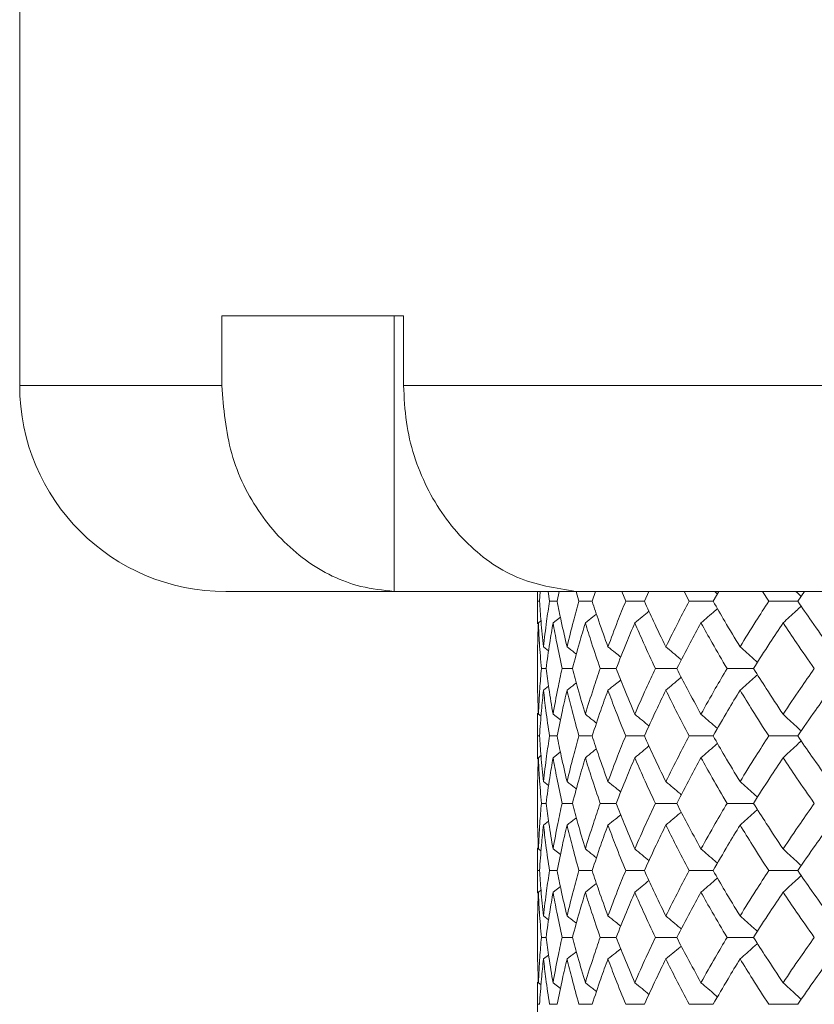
# Model space of a CAD drawing. Header units: inches. Extents: x -3.6 to 22.2, y -7.8 to 16.7.
# Tile 46 of 127: x 3.552 to 4.272, y 1.726 to 2.619. Entities that reach past the tile are written whole.
import ezdxf

# ---------------------------------------------------------------- set-up
doc = ezdxf.new("R2010")
doc.units = ezdxf.units.IN
doc.header["$MEASUREMENT"] = 0

msp = doc.modelspace()

# ---------------------------------------------------------------- linework, layer by layer
at = {"color": 7, "linetype": 'Continuous', "lineweight": 15}
for p, q in [((3.55167, 2.72565), (3.55167, 2.28765)), ((3.89984, 2.35065), (3.73484, 2.35065)), ((3.73484, 2.35065), (3.73484, 2.28765)), ((3.89112, 2.35065), (3.89112, 2.10079)), ((3.89984, 2.35065), (3.89984, 2.28765)), ((3.89984, 2.28765), (5.32417, 2.28765)), ((3.8975, 2.10065), (3.73867, 2.10065)), ((3.89112, 2.10079), (3.8975, 2.10065)), ((3.8975, 2.10065), (4.06234, 2.10065)), ((4.02117, 2.10065), (4.02117, 2.07132)), ((4.02139, 2.09183), (4.02131, 2.10065)), ((4.02311, 2.09183), (4.02379, 2.10065)), ((4.03214, 2.09183), (4.03089, 2.10065)), ((4.03902, 2.09183), (4.04087, 2.10065)), ((4.06234, 2.10065), (4.05612, 2.10079)), ((4.05885, 2.09183), (4.05645, 2.10065)), ((5.32433, 2.10065), (4.06234, 2.10065)), ((4.07083, 2.09183), (4.07381, 2.10065)), ((4.10123, 2.09183), (4.0977, 2.10065)), ((4.11817, 2.09183), (4.12235, 2.10083)), ((4.15882, 2.09183), (4.1542, 2.10065)), ((4.18054, 2.09183), (4.18569, 2.10065)), ((4.23098, 2.09183), (4.22533, 2.10065)), ((4.25724, 2.09183), (4.2634, 2.10065)), ((4.02311, 2.09183), (4.02139, 2.09183)), ((4.03902, 2.09183), (4.03214, 2.09183)), ((4.07083, 2.09183), (4.05885, 2.09183)), ((4.11817, 2.09183), (4.10123, 2.09183)), ((4.18054, 2.09183), (4.15882, 2.09183)), ((4.25724, 2.09183), (4.23098, 2.09183)), ((4.02204, 2.07219), (4.02443, 2.07404)), ((4.03537, 2.07219), (4.042, 2.07736)), ((4.0267, 2.05056), (4.03136, 2.04694)), ((4.02906, 2.03087), (4.02476, 2.03087)), ((4.05296, 2.03087), (4.04352, 2.03087)), ((4.09259, 2.03087), (4.07811, 2.03087)), ((4.14752, 2.03087), (4.12816, 2.03087)), ((4.21715, 2.03087), (4.19313, 2.03087)), ((4.0267, 2.01116), (4.03132, 2.01475)), ((4.02117, 1.99034), (4.02117, 1.94915)), ((4.02139, 1.96975), (4.02119, 1.99034)), ((4.02204, 1.98947), (4.02448, 1.98758)), ((4.03537, 1.98947), (4.04204, 1.98426)), ((4.02311, 1.96975), (4.02139, 1.96975)), ((4.03902, 1.96975), (4.03214, 1.96975)), ((4.07083, 1.96975), (4.05885, 1.96975)), ((4.11817, 1.96975), (4.10123, 1.96975)), ((4.18054, 1.96975), (4.15882, 1.96975)), ((4.25724, 1.96975), (4.23098, 1.96975)), ((4.03537, 1.95002), (4.04201, 1.95521)), ((4.02204, 1.95002), (4.02443, 1.95188)), ((4.0267, 1.92833), (4.03136, 1.92471)), ((4.02906, 1.90862), (4.02476, 1.90862)), ((4.05296, 1.90862), (4.04352, 1.90862)), ((4.09259, 1.90862), (4.07811, 1.90862)), ((4.14752, 1.90862), (4.12816, 1.90862)), ((4.21715, 1.90862), (4.19313, 1.90862)), ((4.0267, 1.88894), (4.03132, 1.89252)), ((4.02117, 1.86817), (4.02117, 1.8272)), ((4.02139, 1.84767), (4.02119, 1.86817)), ((4.02204, 1.8673), (4.02448, 1.86542)), ((4.03537, 1.8673), (4.04204, 1.86211)), ((4.02311, 1.84767), (4.02139, 1.84767)), ((4.03902, 1.84767), (4.03214, 1.84767)), ((4.07083, 1.84767), (4.05885, 1.84767)), ((4.11817, 1.84767), (4.10123, 1.84767)), ((4.18054, 1.84767), (4.15882, 1.84767)), ((4.25724, 1.84767), (4.23098, 1.84767)), ((4.03537, 1.82807), (4.04201, 1.83322)), ((4.02204, 1.82807), (4.02443, 1.82991)), ((4.0267, 1.80655), (4.03136, 1.80297)), ((4.02906, 1.78705), (4.02476, 1.78705)), ((4.05296, 1.78705), (4.04352, 1.78705)), ((4.09259, 1.78705), (4.07811, 1.78705)), ((4.14752, 1.78705), (4.12816, 1.78705)), ((4.21715, 1.78705), (4.19313, 1.78705)), ((4.0267, 1.76754), (4.03132, 1.77109)), ((4.02117, 1.74689), (4.02117, 1.70592)), ((4.02139, 1.72643), (4.02119, 1.74689)), ((4.02204, 1.74602), (4.02448, 1.74414)), ((4.03537, 1.74602), (4.04204, 1.74085)), ((4.02311, 1.72643), (4.02139, 1.72643)), ((4.03902, 1.72643), (4.03214, 1.72643)), ((4.07083, 1.72643), (4.05885, 1.72643)), ((4.11817, 1.72643), (4.10123, 1.72643)), ((4.18054, 1.72643), (4.15882, 1.72643)), ((4.25724, 1.72643), (4.23098, 1.72643))]:
    msp.add_line(p, q, dxfattribs=at)
at = {"color": 8, "linetype": 'Continuous', "lineweight": 15}
msp.add_line((3.55167, 2.28765), (3.73484, 2.28765), dxfattribs=at)
at = {"color": 7, "linetype": 'Continuous', "lineweight": 15}
msp.add_arc((3.73867, 2.28765), 0.187, 180, 270, dxfattribs=at)
for points, knots in [([(3.73484, 2.28765), (3.73662, 2.26668), (3.7402, 2.22476), (3.76806, 2.16886), (3.80909, 2.12654), (3.85286, 2.10496), (3.88105, 2.10189), (3.89112, 2.10079)], [0, 0, 0, 0, 0.219054, 0.438124, 0.65753, 0.877706, 1, 1, 1, 1]), ([(4.05612, 2.10079), (4.03787, 2.10368), (4.00137, 2.10947), (3.95366, 2.14405), (3.91852, 2.19335), (3.90186, 2.24438), (3.90036, 2.27649), (3.89984, 2.28765)], [0, 0, 0, 0, 0.221192, 0.442436, 0.66314, 0.882991, 1, 1, 1, 1]), ([(4.182, 2.10065), (4.18203, 2.10061), (4.18285, 2.0999), (4.18366, 2.09918), (4.18443, 2.09849)], [0, 0, 0, 0, 0.044022, 1, 1, 1, 1]), ([(4.25573, 2.10065), (4.25577, 2.10061), (4.25733, 2.09918), (4.25886, 2.09773), (4.26037, 2.0963)], [0, 0, 0, 0, 0.021857, 1, 1, 1, 1]), ([(4.02119, 2.07132), (4.02118, 2.07211), (4.02111, 2.07895), (4.02126, 2.08578), (4.02139, 2.09183)], [0, 0, 0, 0, 0.1155731, 1, 1, 1, 1]), ([(4.0267, 2.05056), (4.02591, 2.05827), (4.02449, 2.07204), (4.02353, 2.08578), (4.02311, 2.09183)], [0, 0, 0, 0, 0.5603389, 1, 1, 1, 1]), ([(4.0267, 2.05056), (4.02759, 2.05827), (4.02919, 2.07204), (4.03124, 2.08578), (4.03214, 2.09183)], [0, 0, 0, 0, 0.560339, 1, 1, 1, 1]), ([(4.04803, 2.05056), (4.04623, 2.05827), (4.04301, 2.07204), (4.04024, 2.08578), (4.03902, 2.09183)], [0, 0, 0, 0, 0.560339, 1, 1, 1, 1]), ([(4.04803, 2.05056), (4.04993, 2.05827), (4.05332, 2.07204), (4.05716, 2.08578), (4.05885, 2.09183)], [0, 0, 0, 0, 0.5603389, 1, 1, 1, 1]), ([(4.08515, 2.05056), (4.08235, 2.05827), (4.07737, 2.07204), (4.07283, 2.08578), (4.07083, 2.09183)], [0, 0, 0, 0, 0.560339, 1, 1, 1, 1]), ([(4.08515, 2.05056), (4.08803, 2.05827), (4.09318, 2.07204), (4.09877, 2.08578), (4.10123, 2.09183)], [0, 0, 0, 0, 0.560339, 1, 1, 1, 1]), ([(4.13765, 2.05056), (4.1339, 2.05827), (4.1272, 2.07204), (4.12093, 2.08578), (4.11817, 2.09183)], [0, 0, 0, 0, 0.560339, 1, 1, 1, 1]), ([(4.13765, 2.05056), (4.14149, 2.05827), (4.14834, 2.07204), (4.15562, 2.08578), (4.15882, 2.09183)], [0, 0, 0, 0, 0.5603389, 1, 1, 1, 1]), ([(4.20495, 2.05056), (4.20029, 2.05827), (4.19196, 2.07204), (4.18403, 2.08578), (4.18054, 2.09183)], [0, 0, 0, 0, 0.560338, 1, 1, 1, 1]), ([(4.20495, 2.05056), (4.20971, 2.05827), (4.21819, 2.07204), (4.22708, 2.08578), (4.23098, 2.09183)], [0, 0, 0, 0, 0.560339, 1, 1, 1, 1]), ([(4.28633, 2.05056), (4.2808, 2.05827), (4.27092, 2.07204), (4.26142, 2.08578), (4.25724, 2.09183)], [0, 0, 0, 0, 0.56034, 1, 1, 1, 1]), ([(4.06464, 2.07219), (4.06691, 2.07399), (4.07028, 2.07666), (4.07363, 2.07936), (4.07471, 2.08024)], [0, 0, 0, 0, 0.675591, 1, 1, 1, 1]), ([(4.10951, 2.07219), (4.11171, 2.074), (4.116, 2.07751), (4.12026, 2.08106), (4.12233, 2.08279)], [0, 0, 0, 0, 0.513499, 1, 1, 1, 1]), ([(4.16949, 2.07219), (4.1716, 2.074), (4.17581, 2.07761), (4.18079, 2.08192), (4.18365, 2.08445), (4.18442, 2.08514)], [0, 0, 0, 0, 0.421366, 0.842733, 1, 1, 1, 1]), ([(4.24394, 2.07219), (4.24592, 2.074), (4.2499, 2.07761), (4.25538, 2.08265), (4.25885, 2.08592), (4.26036, 2.08734)], [0, 0, 0, 0, 0.360979, 0.721955, 1, 1, 1, 1]), ([(4.02117, 2.03087), (4.02121, 2.03859), (4.02128, 2.05237), (4.02181, 2.06614), (4.02204, 2.07219)], [0, 0, 0, 0, 0.560273, 1, 1, 1, 1]), ([(4.02476, 2.03087), (4.02413, 2.03859), (4.023, 2.05237), (4.02233, 2.06614), (4.02204, 2.07219)], [0, 0, 0, 0, 0.560273, 1, 1, 1, 1]), ([(4.02906, 2.03087), (4.03012, 2.03859), (4.032, 2.05237), (4.03434, 2.06614), (4.03537, 2.07219)], [0, 0, 0, 0, 0.560273, 1, 1, 1, 1]), ([(4.04352, 2.03087), (4.04187, 2.03859), (4.03894, 2.05237), (4.03646, 2.06614), (4.03537, 2.07219)], [0, 0, 0, 0, 0.560273, 1, 1, 1, 1]), ([(4.05296, 2.03087), (4.05502, 2.03859), (4.05869, 2.05237), (4.06282, 2.06614), (4.06464, 2.07219)], [0, 0, 0, 0, 0.560273, 1, 1, 1, 1]), ([(4.07811, 2.03087), (4.07547, 2.03859), (4.07077, 2.05237), (4.06651, 2.06614), (4.06464, 2.07219)], [0, 0, 0, 0, 0.560274, 1, 1, 1, 1]), ([(4.09259, 2.03087), (4.09563, 2.03859), (4.10106, 2.05237), (4.10693, 2.06614), (4.10951, 2.07219)], [0, 0, 0, 0, 0.560273, 1, 1, 1, 1]), ([(4.12816, 2.03087), (4.12456, 2.03859), (4.11814, 2.05237), (4.11214, 2.06614), (4.10951, 2.07219)], [0, 0, 0, 0, 0.560273, 1, 1, 1, 1]), ([(4.14752, 2.03087), (4.15151, 2.03859), (4.15863, 2.05237), (4.16617, 2.06614), (4.16949, 2.07219)], [0, 0, 0, 0, 0.560274, 1, 1, 1, 1]), ([(4.19313, 2.03087), (4.1886, 2.03859), (4.18053, 2.05237), (4.17286, 2.06614), (4.16949, 2.07219)], [0, 0, 0, 0, 0.560273, 1, 1, 1, 1]), ([(4.21715, 2.03087), (4.22204, 2.03859), (4.23078, 2.05237), (4.23992, 2.06614), (4.24394, 2.07219)], [0, 0, 0, 0, 0.560273, 1, 1, 1, 1]), ([(4.27229, 2.03087), (4.26689, 2.03859), (4.25726, 2.05237), (4.248, 2.06614), (4.24394, 2.07219)], [0, 0, 0, 0, 0.560273, 1, 1, 1, 1]), ([(4.04803, 2.05056), (4.05033, 2.04875), (4.05317, 2.04654), (4.05598, 2.04429), (4.0565, 2.04387)], [0, 0, 0, 0, 0.812627, 1, 1, 1, 1]), ([(4.08515, 2.05056), (4.08739, 2.04875), (4.09126, 2.04564), (4.09509, 2.04249), (4.0967, 2.04116)], [0, 0, 0, 0, 0.579821, 1, 1, 1, 1]), ([(4.13765, 2.05056), (4.1398, 2.04875), (4.14412, 2.04514), (4.14877, 2.04119), (4.15126, 2.03903), (4.15162, 2.03872)], [0, 0, 0, 0, 0.461051, 0.922104, 1, 1, 1, 1]), ([(4.20495, 2.05056), (4.207, 2.04875), (4.2111, 2.04514), (4.21636, 2.04044), (4.21955, 2.03752), (4.22071, 2.03645)], [0, 0, 0, 0, 0.387789, 0.775586, 1, 1, 1, 1]), ([(4.02204, 1.98947), (4.02175, 1.9972), (4.02124, 2.011), (4.02119, 2.0248), (4.02117, 2.03087)], [0, 0, 0, 0, 0.560136, 1, 1, 1, 1]), ([(4.02204, 1.98947), (4.02242, 1.9972), (4.02311, 2.011), (4.02426, 2.0248), (4.02476, 2.03087)], [0, 0, 0, 0, 0.560136, 1, 1, 1, 1]), ([(4.03537, 1.98947), (4.03407, 1.9972), (4.03175, 2.011), (4.02988, 2.0248), (4.02906, 2.03087)], [0, 0, 0, 0, 0.5601358, 1, 1, 1, 1]), ([(4.03537, 1.98947), (4.03677, 1.9972), (4.03927, 2.011), (4.04222, 2.0248), (4.04352, 2.03087)], [0, 0, 0, 0, 0.5601362, 1, 1, 1, 1]), ([(4.06464, 1.98947), (4.06234, 1.9972), (4.05823, 2.011), (4.05457, 2.0248), (4.05296, 2.03087)], [0, 0, 0, 0, 0.5601363, 1, 1, 1, 1]), ([(4.06464, 1.98947), (4.06703, 1.9972), (4.07131, 2.011), (4.07603, 2.0248), (4.07811, 2.03087)], [0, 0, 0, 0, 0.560136, 1, 1, 1, 1]), ([(4.10951, 1.98947), (4.10623, 1.9972), (4.10038, 2.011), (4.09497, 2.0248), (4.09259, 2.03087)], [0, 0, 0, 0, 0.560136, 1, 1, 1, 1]), ([(4.10951, 1.98947), (4.11287, 1.9972), (4.11888, 2.011), (4.12533, 2.0248), (4.12816, 2.03087)], [0, 0, 0, 0, 0.560136, 1, 1, 1, 1]), ([(4.16949, 1.98947), (4.16528, 1.9972), (4.15775, 2.011), (4.15064, 2.0248), (4.14752, 2.03087)], [0, 0, 0, 0, 0.560135, 1, 1, 1, 1]), ([(4.16949, 1.98947), (4.17379, 1.9972), (4.18147, 2.011), (4.18957, 2.0248), (4.19313, 2.03087)], [0, 0, 0, 0, 0.560136, 1, 1, 1, 1]), ([(4.24394, 1.98947), (4.23883, 1.9972), (4.22971, 2.011), (4.22099, 2.0248), (4.21715, 2.03087)], [0, 0, 0, 0, 0.560135, 1, 1, 1, 1]), ([(4.24394, 1.98947), (4.24912, 1.9972), (4.25839, 2.011), (4.26804, 2.0248), (4.27229, 2.03087)], [0, 0, 0, 0, 0.5601361, 1, 1, 1, 1]), ([(4.04803, 2.01116), (4.05033, 2.01297), (4.05316, 2.01518), (4.05596, 2.01743), (4.05648, 2.01784)], [0, 0, 0, 0, 0.81499, 1, 1, 1, 1]), ([(4.08515, 2.01116), (4.08739, 2.01297), (4.09125, 2.01608), (4.09508, 2.01923), (4.09668, 2.02055)], [0, 0, 0, 0, 0.580604, 1, 1, 1, 1]), ([(4.13765, 2.01116), (4.1398, 2.01297), (4.14411, 2.01659), (4.14876, 2.02054), (4.15125, 2.02269), (4.1516, 2.023)], [0, 0, 0, 0, 0.461327, 0.922668, 1, 1, 1, 1]), ([(4.20495, 2.01116), (4.207, 2.01297), (4.2111, 2.01659), (4.21635, 2.02129), (4.21954, 2.02421), (4.22071, 2.02528)], [0, 0, 0, 0, 0.387869, 0.775733, 1, 1, 1, 1]), ([(4.02311, 1.96975), (4.02365, 1.97748), (4.02463, 1.99129), (4.02607, 2.00509), (4.0267, 2.01116)], [0, 0, 0, 0, 0.560071, 1, 1, 1, 1]), ([(4.03214, 1.96975), (4.031, 1.97748), (4.02897, 1.99129), (4.0274, 2.00509), (4.0267, 2.01116)], [0, 0, 0, 0, 0.560071, 1, 1, 1, 1]), ([(4.03902, 1.96975), (4.04058, 1.97748), (4.04337, 1.99129), (4.04661, 2.00509), (4.04803, 2.01116)], [0, 0, 0, 0, 0.5600708, 1, 1, 1, 1]), ([(4.05885, 1.96975), (4.05671, 1.97748), (4.05289, 1.99129), (4.04951, 2.00509), (4.04803, 2.01116)], [0, 0, 0, 0, 0.5600706, 1, 1, 1, 1]), ([(4.07083, 1.96975), (4.07338, 1.97748), (4.07794, 1.99129), (4.08295, 2.00509), (4.08515, 2.01116)], [0, 0, 0, 0, 0.560071, 1, 1, 1, 1]), ([(4.10123, 1.96975), (4.09811, 1.97748), (4.09254, 1.99129), (4.08741, 2.00509), (4.08515, 2.01116)], [0, 0, 0, 0, 0.5600709, 1, 1, 1, 1]), ([(4.11817, 1.96975), (4.12169, 1.97748), (4.12798, 1.99129), (4.13469, 2.00509), (4.13765, 2.01116)], [0, 0, 0, 0, 0.560071, 1, 1, 1, 1]), ([(4.15882, 1.96975), (4.15475, 1.97748), (4.14749, 1.99129), (4.14066, 2.00509), (4.13765, 2.01116)], [0, 0, 0, 0, 0.560071, 1, 1, 1, 1]), ([(4.18054, 1.96975), (4.18499, 1.97748), (4.19293, 1.99129), (4.20128, 2.00509), (4.20495, 2.01116)], [0, 0, 0, 0, 0.560071, 1, 1, 1, 1]), ([(4.23098, 1.96975), (4.22602, 1.97748), (4.21715, 1.99129), (4.20868, 2.00509), (4.20495, 2.01116)], [0, 0, 0, 0, 0.560071, 1, 1, 1, 1]), ([(4.25724, 1.96975), (4.26257, 1.97748), (4.27208, 1.99129), (4.28198, 2.00509), (4.28633, 2.01116)], [0, 0, 0, 0, 0.56007, 1, 1, 1, 1]), ([(4.06464, 1.98947), (4.06691, 1.98766), (4.07029, 1.98498), (4.07364, 1.98226), (4.07474, 1.98137)], [0, 0, 0, 0, 0.67291, 1, 1, 1, 1]), ([(4.10951, 1.98947), (4.11171, 1.98766), (4.11601, 1.98413), (4.12027, 1.98056), (4.12235, 1.97881)], [0, 0, 0, 0, 0.511981, 1, 1, 1, 1]), ([(4.16949, 1.98947), (4.1716, 1.98766), (4.1758, 1.98404), (4.18079, 1.97971), (4.18365, 1.97715), (4.18443, 1.97645)], [0, 0, 0, 0, 0.420339, 0.84068, 1, 1, 1, 1]), ([(4.24394, 1.98947), (4.24592, 1.98766), (4.24989, 1.98404), (4.25537, 1.97898), (4.25885, 1.97569), (4.26037, 1.97425)], [0, 0, 0, 0, 0.360215, 0.720424, 1, 1, 1, 1]), ([(4.02119, 1.94915), (4.02118, 1.94994), (4.02111, 1.9568), (4.02126, 1.96367), (4.02139, 1.96975)], [0, 0, 0, 0, 0.115038, 1, 1, 1, 1]), ([(4.0267, 1.92833), (4.02591, 1.93606), (4.02449, 1.94986), (4.02353, 1.96367), (4.02311, 1.96975)], [0, 0, 0, 0, 0.5599328, 1, 1, 1, 1]), ([(4.0267, 1.92833), (4.02759, 1.93606), (4.02919, 1.94986), (4.03124, 1.96367), (4.03214, 1.96975)], [0, 0, 0, 0, 0.559933, 1, 1, 1, 1]), ([(4.04803, 1.92833), (4.04623, 1.93606), (4.04301, 1.94986), (4.04024, 1.96367), (4.03902, 1.96975)], [0, 0, 0, 0, 0.559933, 1, 1, 1, 1]), ([(4.04803, 1.92833), (4.04993, 1.93606), (4.05332, 1.94986), (4.05716, 1.96367), (4.05885, 1.96975)], [0, 0, 0, 0, 0.5599328, 1, 1, 1, 1]), ([(4.08515, 1.92833), (4.08236, 1.93606), (4.07737, 1.94986), (4.07283, 1.96367), (4.07083, 1.96975)], [0, 0, 0, 0, 0.5599325, 1, 1, 1, 1]), ([(4.08515, 1.92833), (4.08803, 1.93606), (4.09318, 1.94986), (4.09877, 1.96367), (4.10123, 1.96975)], [0, 0, 0, 0, 0.559932, 1, 1, 1, 1]), ([(4.13765, 1.92833), (4.1339, 1.93606), (4.1272, 1.94986), (4.12093, 1.96367), (4.11817, 1.96975)], [0, 0, 0, 0, 0.559933, 1, 1, 1, 1]), ([(4.13765, 1.92833), (4.14149, 1.93606), (4.14834, 1.94986), (4.15562, 1.96367), (4.15882, 1.96975)], [0, 0, 0, 0, 0.559932, 1, 1, 1, 1]), ([(4.20495, 1.92833), (4.20029, 1.93606), (4.19195, 1.94986), (4.18403, 1.96367), (4.18054, 1.96975)], [0, 0, 0, 0, 0.559932, 1, 1, 1, 1]), ([(4.20495, 1.92833), (4.2097, 1.93606), (4.21819, 1.94986), (4.22707, 1.96367), (4.23098, 1.96975)], [0, 0, 0, 0, 0.559933, 1, 1, 1, 1]), ([(4.24394, 1.95002), (4.24592, 1.95183), (4.24989, 1.95545), (4.25537, 1.96051), (4.25885, 1.9638), (4.26036, 1.96524)], [0, 0, 0, 0, 0.360349, 0.720693, 1, 1, 1, 1]), ([(4.28633, 1.92833), (4.2808, 1.93606), (4.27092, 1.94986), (4.26142, 1.96367), (4.25724, 1.96975)], [0, 0, 0, 0, 0.559933, 1, 1, 1, 1]), ([(4.06464, 1.95002), (4.06691, 1.95183), (4.07028, 1.95451), (4.07362, 1.95722), (4.07471, 1.9581)], [0, 0, 0, 0, 0.6744933, 1, 1, 1, 1]), ([(4.10951, 1.95002), (4.11171, 1.95183), (4.116, 1.95536), (4.12026, 1.95893), (4.12233, 1.96067)], [0, 0, 0, 0, 0.512638, 1, 1, 1, 1]), ([(4.16949, 1.95002), (4.1716, 1.95183), (4.1758, 1.95545), (4.18078, 1.95978), (4.18364, 1.96233), (4.18442, 1.96303)], [0, 0, 0, 0, 0.4206385, 0.8412772, 1, 1, 1, 1]), ([(4.02117, 1.90862), (4.02121, 1.91635), (4.02128, 1.93014), (4.02181, 1.94395), (4.02204, 1.95002)], [0, 0, 0, 0, 0.559868, 1, 1, 1, 1]), ([(4.02476, 1.90862), (4.02413, 1.91635), (4.023, 1.93014), (4.02233, 1.94395), (4.02204, 1.95002)], [0, 0, 0, 0, 0.559868, 1, 1, 1, 1]), ([(4.02906, 1.90862), (4.03012, 1.91635), (4.032, 1.93014), (4.03434, 1.94395), (4.03537, 1.95002)], [0, 0, 0, 0, 0.559868, 1, 1, 1, 1]), ([(4.04352, 1.90862), (4.04187, 1.91635), (4.03894, 1.93014), (4.03646, 1.94395), (4.03537, 1.95002)], [0, 0, 0, 0, 0.559867, 1, 1, 1, 1]), ([(4.05296, 1.90862), (4.05502, 1.91635), (4.05869, 1.93014), (4.06282, 1.94395), (4.06464, 1.95002)], [0, 0, 0, 0, 0.559867, 1, 1, 1, 1]), ([(4.07811, 1.90862), (4.07547, 1.91635), (4.07077, 1.93014), (4.06651, 1.94395), (4.06464, 1.95002)], [0, 0, 0, 0, 0.5598681, 1, 1, 1, 1]), ([(4.09259, 1.90862), (4.09563, 1.91635), (4.10106, 1.93014), (4.10692, 1.94395), (4.10951, 1.95002)], [0, 0, 0, 0, 0.559868, 1, 1, 1, 1]), ([(4.12816, 1.90862), (4.12456, 1.91635), (4.11814, 1.93014), (4.11214, 1.94395), (4.10951, 1.95002)], [0, 0, 0, 0, 0.559867, 1, 1, 1, 1]), ([(4.14752, 1.90862), (4.15151, 1.91635), (4.15863, 1.93014), (4.16617, 1.94395), (4.16949, 1.95002)], [0, 0, 0, 0, 0.559868, 1, 1, 1, 1]), ([(4.19313, 1.90862), (4.1886, 1.91635), (4.18053, 1.93014), (4.17286, 1.94395), (4.16949, 1.95002)], [0, 0, 0, 0, 0.559867, 1, 1, 1, 1]), ([(4.21715, 1.90862), (4.22204, 1.91635), (4.23078, 1.93014), (4.23992, 1.94395), (4.24394, 1.95002)], [0, 0, 0, 0, 0.5598671, 1, 1, 1, 1]), ([(4.27229, 1.90862), (4.26689, 1.91635), (4.25725, 1.93014), (4.24801, 1.94395), (4.24394, 1.95002)], [0, 0, 0, 0, 0.559867, 1, 1, 1, 1]), ([(4.04803, 1.92833), (4.05033, 1.92652), (4.05316, 1.9243), (4.05598, 1.92205), (4.0565, 1.92163)], [0, 0, 0, 0, 0.812318, 1, 1, 1, 1]), ([(4.08515, 1.92833), (4.08739, 1.92652), (4.09125, 1.92341), (4.09509, 1.92025), (4.0967, 1.91892)], [0, 0, 0, 0, 0.579624, 1, 1, 1, 1]), ([(4.13765, 1.92833), (4.1398, 1.92652), (4.14411, 1.9229), (4.14877, 1.91895), (4.15126, 1.91679), (4.15162, 1.91648)], [0, 0, 0, 0, 0.460898, 0.921805, 1, 1, 1, 1]), ([(4.20495, 1.92833), (4.207, 1.92652), (4.2111, 1.9229), (4.21635, 1.9182), (4.21954, 1.91528), (4.22071, 1.91421)], [0, 0, 0, 0, 0.387673, 0.775336, 1, 1, 1, 1]), ([(4.02204, 1.8673), (4.02175, 1.87501), (4.02124, 1.88877), (4.02119, 1.90255), (4.02117, 1.90862)], [0, 0, 0, 0, 0.55973, 1, 1, 1, 1]), ([(4.02204, 1.8673), (4.02242, 1.87501), (4.02311, 1.88877), (4.02426, 1.90255), (4.02476, 1.90862)], [0, 0, 0, 0, 0.55973, 1, 1, 1, 1]), ([(4.03537, 1.8673), (4.03407, 1.87501), (4.03175, 1.88877), (4.02988, 1.90255), (4.02906, 1.90862)], [0, 0, 0, 0, 0.55973, 1, 1, 1, 1]), ([(4.03537, 1.8673), (4.03677, 1.87501), (4.03927, 1.88877), (4.04222, 1.90255), (4.04352, 1.90862)], [0, 0, 0, 0, 0.55973, 1, 1, 1, 1]), ([(4.06464, 1.8673), (4.06234, 1.87501), (4.05823, 1.88877), (4.05457, 1.90255), (4.05296, 1.90862)], [0, 0, 0, 0, 0.55973, 1, 1, 1, 1]), ([(4.06464, 1.8673), (4.06703, 1.87501), (4.07131, 1.88877), (4.07603, 1.90255), (4.07811, 1.90862)], [0, 0, 0, 0, 0.55973, 1, 1, 1, 1]), ([(4.10951, 1.8673), (4.10623, 1.87501), (4.10038, 1.88877), (4.09497, 1.90255), (4.09259, 1.90862)], [0, 0, 0, 0, 0.5597301, 1, 1, 1, 1]), ([(4.10951, 1.8673), (4.11287, 1.87501), (4.11889, 1.88877), (4.12533, 1.90255), (4.12816, 1.90862)], [0, 0, 0, 0, 0.5597302, 1, 1, 1, 1]), ([(4.16949, 1.8673), (4.16528, 1.87501), (4.15775, 1.88877), (4.15064, 1.90255), (4.14752, 1.90862)], [0, 0, 0, 0, 0.55973, 1, 1, 1, 1]), ([(4.16949, 1.8673), (4.17379, 1.87501), (4.18148, 1.88877), (4.18956, 1.90255), (4.19313, 1.90862)], [0, 0, 0, 0, 0.559731, 1, 1, 1, 1]), ([(4.20495, 1.88894), (4.207, 1.89074), (4.2111, 1.89435), (4.21636, 1.89905), (4.21954, 1.90197), (4.22071, 1.90304)], [0, 0, 0, 0, 0.388, 0.776008, 1, 1, 1, 1]), ([(4.24394, 1.8673), (4.23883, 1.87501), (4.22971, 1.88877), (4.22099, 1.90255), (4.21715, 1.90862)], [0, 0, 0, 0, 0.559731, 1, 1, 1, 1]), ([(4.24394, 1.8673), (4.24912, 1.87501), (4.25839, 1.88877), (4.26804, 1.90255), (4.27229, 1.90862)], [0, 0, 0, 0, 0.55973, 1, 1, 1, 1]), ([(4.04803, 1.88894), (4.05033, 1.89074), (4.05316, 1.89295), (4.05596, 1.89519), (4.05648, 1.8956)], [0, 0, 0, 0, 0.815373, 1, 1, 1, 1]), ([(4.08515, 1.88894), (4.08739, 1.89074), (4.09125, 1.89385), (4.09508, 1.89699), (4.09668, 1.89831)], [0, 0, 0, 0, 0.580839, 1, 1, 1, 1]), ([(4.13765, 1.88894), (4.1398, 1.89074), (4.14412, 1.89436), (4.14877, 1.8983), (4.15125, 1.90045), (4.15161, 1.90076)], [0, 0, 0, 0, 0.461505, 0.923011, 1, 1, 1, 1]), ([(4.02311, 1.84767), (4.02365, 1.85536), (4.02463, 1.86911), (4.02607, 1.88287), (4.0267, 1.88894)], [0, 0, 0, 0, 0.559664, 1, 1, 1, 1]), ([(4.03214, 1.84767), (4.031, 1.85536), (4.02897, 1.86911), (4.0274, 1.88287), (4.0267, 1.88894)], [0, 0, 0, 0, 0.559664, 1, 1, 1, 1]), ([(4.03902, 1.84767), (4.04058, 1.85536), (4.04337, 1.86911), (4.0466, 1.88287), (4.04803, 1.88894)], [0, 0, 0, 0, 0.559664, 1, 1, 1, 1]), ([(4.05885, 1.84767), (4.05671, 1.85536), (4.05289, 1.86911), (4.04951, 1.88287), (4.04803, 1.88894)], [0, 0, 0, 0, 0.559664, 1, 1, 1, 1]), ([(4.07083, 1.84767), (4.07338, 1.85536), (4.07794, 1.86911), (4.08294, 1.88287), (4.08515, 1.88894)], [0, 0, 0, 0, 0.559664, 1, 1, 1, 1]), ([(4.10123, 1.84767), (4.09811, 1.85536), (4.09254, 1.86911), (4.08741, 1.88287), (4.08515, 1.88894)], [0, 0, 0, 0, 0.559665, 1, 1, 1, 1]), ([(4.11817, 1.84767), (4.12169, 1.85536), (4.12798, 1.86911), (4.13469, 1.88287), (4.13765, 1.88894)], [0, 0, 0, 0, 0.559664, 1, 1, 1, 1]), ([(4.15882, 1.84767), (4.15476, 1.85536), (4.14749, 1.86911), (4.14066, 1.88287), (4.13765, 1.88894)], [0, 0, 0, 0, 0.559664, 1, 1, 1, 1]), ([(4.18054, 1.84767), (4.18499, 1.85536), (4.19293, 1.86911), (4.20128, 1.88287), (4.20495, 1.88894)], [0, 0, 0, 0, 0.5596646, 1, 1, 1, 1]), ([(4.23098, 1.84767), (4.22602, 1.85536), (4.21715, 1.86911), (4.20868, 1.88287), (4.20495, 1.88894)], [0, 0, 0, 0, 0.5596641, 1, 1, 1, 1]), ([(4.25724, 1.84767), (4.26257, 1.85536), (4.27208, 1.86911), (4.28198, 1.88287), (4.28633, 1.88894)], [0, 0, 0, 0, 0.559664, 1, 1, 1, 1]), ([(4.06464, 1.8673), (4.06691, 1.8655), (4.07029, 1.86283), (4.07364, 1.86012), (4.07474, 1.85924)], [0, 0, 0, 0, 0.674045, 1, 1, 1, 1]), ([(4.10951, 1.8673), (4.11171, 1.8655), (4.11601, 1.86198), (4.12027, 1.85842), (4.12235, 1.85669)], [0, 0, 0, 0, 0.5128699, 1, 1, 1, 1]), ([(4.16949, 1.8673), (4.1716, 1.86549), (4.17581, 1.86189), (4.18079, 1.85757), (4.18365, 1.85503), (4.18443, 1.85434)], [0, 0, 0, 0, 0.421082, 0.842167, 1, 1, 1, 1]), ([(4.24394, 1.8673), (4.24592, 1.8655), (4.2499, 1.86189), (4.25538, 1.85684), (4.25885, 1.85357), (4.26037, 1.85215)], [0, 0, 0, 0, 0.3608529, 0.7217039, 1, 1, 1, 1]), ([(4.02119, 1.8272), (4.02118, 1.82798), (4.02111, 1.8348), (4.02126, 1.84162), (4.02139, 1.84767)], [0, 0, 0, 0, 0.114506, 1, 1, 1, 1]), ([(4.0267, 1.80655), (4.02591, 1.81421), (4.02449, 1.8279), (4.02353, 1.84162), (4.02311, 1.84767)], [0, 0, 0, 0, 0.559527, 1, 1, 1, 1]), ([(4.0267, 1.80655), (4.02759, 1.81421), (4.02919, 1.8279), (4.03124, 1.84162), (4.03214, 1.84767)], [0, 0, 0, 0, 0.559527, 1, 1, 1, 1]), ([(4.04803, 1.80655), (4.04623, 1.81421), (4.043, 1.8279), (4.04024, 1.84162), (4.03902, 1.84767)], [0, 0, 0, 0, 0.559528, 1, 1, 1, 1]), ([(4.04803, 1.80655), (4.04993, 1.81421), (4.05332, 1.8279), (4.05716, 1.84162), (4.05885, 1.84767)], [0, 0, 0, 0, 0.559528, 1, 1, 1, 1]), ([(4.08515, 1.80655), (4.08236, 1.81421), (4.07737, 1.8279), (4.07283, 1.84162), (4.07083, 1.84767)], [0, 0, 0, 0, 0.559527, 1, 1, 1, 1]), ([(4.08515, 1.80655), (4.08803, 1.81421), (4.09319, 1.8279), (4.09877, 1.84162), (4.10123, 1.84767)], [0, 0, 0, 0, 0.5595275, 1, 1, 1, 1]), ([(4.13765, 1.80655), (4.1339, 1.81421), (4.1272, 1.8279), (4.12093, 1.84162), (4.11817, 1.84767)], [0, 0, 0, 0, 0.559527, 1, 1, 1, 1]), ([(4.13765, 1.80655), (4.14148, 1.81421), (4.14834, 1.8279), (4.15562, 1.84162), (4.15882, 1.84767)], [0, 0, 0, 0, 0.559527, 1, 1, 1, 1]), ([(4.16949, 1.82807), (4.1716, 1.82987), (4.17582, 1.83347), (4.1808, 1.83778), (4.18365, 1.84031), (4.18442, 1.84099)], [0, 0, 0, 0, 0.421667, 0.843332, 1, 1, 1, 1]), ([(4.20495, 1.80655), (4.20029, 1.81421), (4.19195, 1.8279), (4.18403, 1.84162), (4.18054, 1.84767)], [0, 0, 0, 0, 0.559527, 1, 1, 1, 1]), ([(4.20495, 1.80655), (4.2097, 1.81421), (4.21819, 1.8279), (4.22707, 1.84162), (4.23098, 1.84767)], [0, 0, 0, 0, 0.559528, 1, 1, 1, 1]), ([(4.24394, 1.82807), (4.24593, 1.82987), (4.24991, 1.83347), (4.25539, 1.8385), (4.25886, 1.84177), (4.26036, 1.84319)], [0, 0, 0, 0, 0.361224, 0.722448, 1, 1, 1, 1]), ([(4.28633, 1.80655), (4.2808, 1.81421), (4.27091, 1.8279), (4.26142, 1.84162), (4.25724, 1.84767)], [0, 0, 0, 0, 0.559528, 1, 1, 1, 1]), ([(4.06464, 1.82807), (4.06692, 1.82987), (4.07029, 1.83253), (4.07363, 1.83522), (4.07471, 1.83609)], [0, 0, 0, 0, 0.676168, 1, 1, 1, 1]), ([(4.10951, 1.82807), (4.11171, 1.82987), (4.11601, 1.83337), (4.12027, 1.83692), (4.12234, 1.83864)], [0, 0, 0, 0, 0.5138983, 1, 1, 1, 1]), ([(4.02117, 1.78705), (4.02121, 1.79469), (4.02128, 1.80835), (4.02181, 1.82204), (4.02204, 1.82807)], [0, 0, 0, 0, 0.559461, 1, 1, 1, 1]), ([(4.02476, 1.78705), (4.02413, 1.79469), (4.023, 1.80835), (4.02233, 1.82204), (4.02204, 1.82807)], [0, 0, 0, 0, 0.559461, 1, 1, 1, 1]), ([(4.02906, 1.78705), (4.03012, 1.79469), (4.032, 1.80835), (4.03434, 1.82204), (4.03537, 1.82807)], [0, 0, 0, 0, 0.559462, 1, 1, 1, 1]), ([(4.04352, 1.78705), (4.04187, 1.79469), (4.03894, 1.80835), (4.03646, 1.82204), (4.03537, 1.82807)], [0, 0, 0, 0, 0.559461, 1, 1, 1, 1]), ([(4.05296, 1.78705), (4.05502, 1.79469), (4.0587, 1.80835), (4.06282, 1.82204), (4.06464, 1.82807)], [0, 0, 0, 0, 0.559461, 1, 1, 1, 1]), ([(4.07811, 1.78705), (4.07547, 1.79469), (4.07077, 1.80835), (4.06651, 1.82204), (4.06464, 1.82807)], [0, 0, 0, 0, 0.559462, 1, 1, 1, 1]), ([(4.09259, 1.78705), (4.09563, 1.79469), (4.10106, 1.80835), (4.10692, 1.82204), (4.10951, 1.82807)], [0, 0, 0, 0, 0.559461, 1, 1, 1, 1]), ([(4.12816, 1.78705), (4.12456, 1.79469), (4.11813, 1.80835), (4.11214, 1.82204), (4.10951, 1.82807)], [0, 0, 0, 0, 0.559462, 1, 1, 1, 1]), ([(4.14752, 1.78705), (4.15151, 1.79469), (4.15863, 1.80835), (4.16617, 1.82204), (4.16949, 1.82807)], [0, 0, 0, 0, 0.559462, 1, 1, 1, 1]), ([(4.19313, 1.78705), (4.1886, 1.79469), (4.18052, 1.80835), (4.17287, 1.82204), (4.16949, 1.82807)], [0, 0, 0, 0, 0.559461, 1, 1, 1, 1]), ([(4.21715, 1.78705), (4.22204, 1.79469), (4.23079, 1.80835), (4.23991, 1.82204), (4.24394, 1.82807)], [0, 0, 0, 0, 0.559461, 1, 1, 1, 1]), ([(4.27229, 1.78705), (4.26689, 1.79469), (4.25725, 1.80835), (4.24801, 1.82204), (4.24394, 1.82807)], [0, 0, 0, 0, 0.559461, 1, 1, 1, 1]), ([(4.04803, 1.80655), (4.05034, 1.80476), (4.05317, 1.80256), (4.05598, 1.80033), (4.0565, 1.79992)], [0, 0, 0, 0, 0.815367, 1, 1, 1, 1]), ([(4.08515, 1.80655), (4.0874, 1.80476), (4.09126, 1.80167), (4.0951, 1.79855), (4.0967, 1.79724)], [0, 0, 0, 0, 0.581827, 1, 1, 1, 1]), ([(4.13765, 1.80655), (4.13981, 1.80475), (4.14413, 1.80116), (4.14879, 1.79725), (4.15127, 1.79511), (4.15162, 1.79482)], [0, 0, 0, 0, 0.46267, 0.925338, 1, 1, 1, 1]), ([(4.20495, 1.80655), (4.20701, 1.80475), (4.21112, 1.80116), (4.21637, 1.7965), (4.21956, 1.79362), (4.22071, 1.79257)], [0, 0, 0, 0, 0.389166, 0.77833, 1, 1, 1, 1]), ([(4.02204, 1.74602), (4.02175, 1.7537), (4.02124, 1.76739), (4.02119, 1.78104), (4.02117, 1.78705)], [0, 0, 0, 0, 0.560541, 1, 1, 1, 1]), ([(4.02204, 1.74602), (4.02242, 1.7537), (4.02311, 1.76739), (4.02426, 1.78104), (4.02476, 1.78705)], [0, 0, 0, 0, 0.5605412, 1, 1, 1, 1]), ([(4.03537, 1.74602), (4.03407, 1.7537), (4.03175, 1.76739), (4.02988, 1.78104), (4.02906, 1.78705)], [0, 0, 0, 0, 0.560541, 1, 1, 1, 1]), ([(4.03537, 1.74602), (4.03677, 1.7537), (4.03926, 1.76739), (4.04222, 1.78104), (4.04352, 1.78705)], [0, 0, 0, 0, 0.560542, 1, 1, 1, 1]), ([(4.06464, 1.74602), (4.06233, 1.7537), (4.05823, 1.76739), (4.05457, 1.78104), (4.05296, 1.78705)], [0, 0, 0, 0, 0.560541, 1, 1, 1, 1]), ([(4.06464, 1.74602), (4.06703, 1.7537), (4.07131, 1.76739), (4.07603, 1.78104), (4.07811, 1.78705)], [0, 0, 0, 0, 0.560541, 1, 1, 1, 1]), ([(4.10951, 1.74602), (4.10623, 1.7537), (4.10038, 1.76739), (4.09497, 1.78104), (4.09259, 1.78705)], [0, 0, 0, 0, 0.560541, 1, 1, 1, 1]), ([(4.10951, 1.74602), (4.11287, 1.7537), (4.11888, 1.76739), (4.12533, 1.78104), (4.12816, 1.78705)], [0, 0, 0, 0, 0.560541, 1, 1, 1, 1]), ([(4.16949, 1.74602), (4.16528, 1.7537), (4.15776, 1.76739), (4.15064, 1.78104), (4.14752, 1.78705)], [0, 0, 0, 0, 0.560541, 1, 1, 1, 1]), ([(4.16949, 1.74602), (4.17379, 1.7537), (4.18147, 1.76739), (4.18957, 1.78104), (4.19313, 1.78705)], [0, 0, 0, 0, 0.560541, 1, 1, 1, 1]), ([(4.24394, 1.74602), (4.23883, 1.7537), (4.22971, 1.76739), (4.22098, 1.78104), (4.21715, 1.78705)], [0, 0, 0, 0, 0.560541, 1, 1, 1, 1]), ([(4.24394, 1.74602), (4.24913, 1.7537), (4.25839, 1.76739), (4.26805, 1.78104), (4.27229, 1.78705)], [0, 0, 0, 0, 0.560542, 1, 1, 1, 1]), ([(4.08515, 1.76754), (4.0874, 1.76934), (4.09125, 1.77242), (4.09508, 1.77554), (4.09668, 1.77684)], [0, 0, 0, 0, 0.582773, 1, 1, 1, 1]), ([(4.13765, 1.76754), (4.13981, 1.76934), (4.14413, 1.77293), (4.14879, 1.77684), (4.15126, 1.77897), (4.1516, 1.77926)], [0, 0, 0, 0, 0.463082, 0.92616, 1, 1, 1, 1]), ([(4.20495, 1.76754), (4.20701, 1.76934), (4.21112, 1.77293), (4.21637, 1.77759), (4.21955, 1.78047), (4.2207, 1.78151)], [0, 0, 0, 0, 0.389352, 0.778703, 1, 1, 1, 1]), ([(4.04803, 1.76754), (4.05034, 1.76933), (4.05316, 1.77153), (4.05596, 1.77375), (4.05647, 1.77415)], [0, 0, 0, 0, 0.817986, 1, 1, 1, 1]), ([(4.02311, 1.72643), (4.02365, 1.73411), (4.02463, 1.74783), (4.02607, 1.76152), (4.0267, 1.76754)], [0, 0, 0, 0, 0.560476, 1, 1, 1, 1]), ([(4.03214, 1.72643), (4.031, 1.73411), (4.02897, 1.74783), (4.0274, 1.76152), (4.0267, 1.76754)], [0, 0, 0, 0, 0.5604759, 1, 1, 1, 1]), ([(4.03902, 1.72643), (4.04058, 1.73411), (4.04336, 1.74783), (4.04661, 1.76152), (4.04803, 1.76754)], [0, 0, 0, 0, 0.560476, 1, 1, 1, 1]), ([(4.05885, 1.72643), (4.05671, 1.73411), (4.05289, 1.74783), (4.04951, 1.76152), (4.04803, 1.76754)], [0, 0, 0, 0, 0.5604759, 1, 1, 1, 1]), ([(4.07083, 1.72643), (4.07338, 1.73411), (4.07794, 1.74783), (4.08295, 1.76152), (4.08515, 1.76754)], [0, 0, 0, 0, 0.560476, 1, 1, 1, 1]), ([(4.10123, 1.72643), (4.09811, 1.73411), (4.09254, 1.74783), (4.0874, 1.76152), (4.08515, 1.76754)], [0, 0, 0, 0, 0.560476, 1, 1, 1, 1]), ([(4.11817, 1.72643), (4.12169, 1.73411), (4.12798, 1.74783), (4.13469, 1.76152), (4.13765, 1.76754)], [0, 0, 0, 0, 0.560476, 1, 1, 1, 1]), ([(4.15882, 1.72643), (4.15475, 1.73411), (4.1475, 1.74783), (4.14065, 1.76152), (4.13765, 1.76754)], [0, 0, 0, 0, 0.560476, 1, 1, 1, 1]), ([(4.18054, 1.72643), (4.18499, 1.73411), (4.19293, 1.74783), (4.20128, 1.76152), (4.20495, 1.76754)], [0, 0, 0, 0, 0.560476, 1, 1, 1, 1]), ([(4.23098, 1.72643), (4.22602, 1.73411), (4.21715, 1.74783), (4.20868, 1.76152), (4.20495, 1.76754)], [0, 0, 0, 0, 0.560476, 1, 1, 1, 1]), ([(4.25724, 1.72643), (4.26257, 1.73411), (4.27208, 1.74783), (4.28198, 1.76152), (4.28633, 1.76754)], [0, 0, 0, 0, 0.5604753, 1, 1, 1, 1]), ([(4.06464, 1.74602), (4.06692, 1.74422), (4.0703, 1.74156), (4.07365, 1.73886), (4.07474, 1.73798)], [0, 0, 0, 0, 0.674533, 1, 1, 1, 1]), ([(4.10951, 1.74602), (4.11171, 1.74422), (4.11601, 1.74072), (4.12028, 1.73716), (4.12235, 1.73543)], [0, 0, 0, 0, 0.513212, 1, 1, 1, 1]), ([(4.16949, 1.74602), (4.1716, 1.74422), (4.17582, 1.74062), (4.1808, 1.73631), (4.18366, 1.73378), (4.18443, 1.73309)], [0, 0, 0, 0, 0.42135, 0.842698, 1, 1, 1, 1]), ([(4.24394, 1.74602), (4.24593, 1.74422), (4.24991, 1.74062), (4.25539, 1.73559), (4.25886, 1.73232), (4.26037, 1.7309)], [0, 0, 0, 0, 0.361079, 0.722158, 1, 1, 1, 1])]:
    msp.add_open_spline(points, degree=3, knots=knots, dxfattribs=at)

doc.saveas('drawing.dxf')
